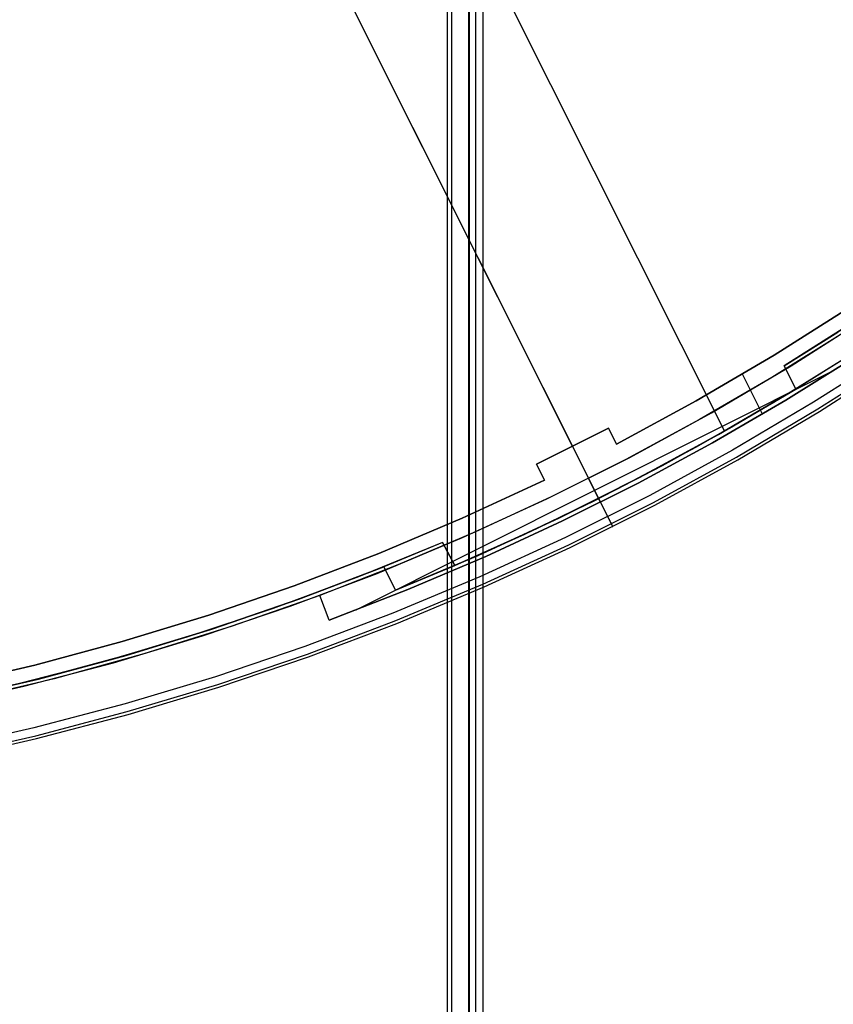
# Model space of a CAD drawing. Header units: millimetres. Extents: x 6049 to 7254, y -11340 to -10297.
# Tile 41 of 237: x 6687 to 6733, y -10844 to -10789. Entities that reach past the tile are written whole.
import ezdxf

# ---------------------------------------------------------------- set-up
doc = ezdxf.new("R2010")
doc.units = ezdxf.units.MM
doc.layers.add('color', color=7, linetype='Continuous')
doc.layers.add('luz', color=7, linetype='Continuous')

msp = doc.modelspace()

# ---------------------------------------------------------------- linework, layer by layer
at = {"color": 8, "true_color": 0x7f7f7f}
for p, q in [((6710.989, -11340.096, 49.496), (6710.989, -10710.096, 49.496)), ((6711.214, -10710.096, 49.471), (6711.214, -11340.096, 49.471)), ((6712.188, -11340.096, 50.246), (6712.188, -10710.096, 50.246)), ((6712.226, -11340.096, 54.855), (6712.226, -10710.096, 54.855)), ((6712.582, -11340.096, 51.951), (6712.582, -10710.096, 51.951)), ((6712.967, -10710.096, 54.485), (6712.967, -11340.096, 54.485)), ((6712.976, -11340.096, 53.656), (6712.976, -10710.096, 53.656))]:
    msp.add_line(p, q, dxfattribs=at)
at = {"layer": 'color', "color": 254, "true_color": 0xcad1ee}
for p, q in [((6679.032, -10734.713, 26.2), (6717.971, -10812.41, -10.843)), ((6685.263, -10747.147, 22.446), (6719.939, -10816.336, -10.541)), ((6729.22, -10807.318, -11.269), (6733.487, -10804.616, -11.269)), ((6729.22, -10807.318, -11.269), (6733.487, -10804.616, -11.269)), ((6729.22, -10807.318, -30.6), (6733.487, -10804.616, -30.6)), ((6733.487, -10804.616, -20.935), (6729.22, -10807.318, -20.935)), ((6729.22, -10807.318, -30.6), (6733.487, -10804.616, -30.6)), ((6730.176, -10807.905, -35.8), (6734.541, -10805.119, -35.8)), ((6730.176, -10807.905, -35.8), (6734.541, -10805.119, -35.8)), ((6733.066, -10806.084, -34.1), (6729.101, -10808.56, -34.1)), ((6733.066, -10806.084, -34.1), (6729.101, -10808.56, -34.1)), ((6724.863, -10809.874, -11.269), (6729.22, -10807.318, -11.269)), ((6724.863, -10809.874, -11.269), (6729.22, -10807.318, -11.269)), ((6724.863, -10809.874, -30.6), (6729.22, -10807.318, -30.6)), ((6729.22, -10807.318, -20.935), (6724.863, -10809.874, -20.935)), ((6724.863, -10809.874, -30.6), (6729.22, -10807.318, -30.6)), ((6733.871, -10807.33, -30.6), (6729.867, -10809.83, -30.6)), ((6733.871, -10807.33, -30.6), (6729.867, -10809.83, -30.6)), ((6729.867, -10809.83, -34.1), (6733.871, -10807.33, -34.1)), ((6733.871, -10807.33, -32.35), (6729.867, -10809.83, -32.35)), ((6729.867, -10809.83, -34.1), (6733.871, -10807.33, -34.1)), ((6735.863, -10807.113, -10.541), (6731.428, -10809.944, -10.541)), ((6735.863, -10807.113, -10.541), (6731.428, -10809.944, -10.541)), ((6725.718, -10810.539, -35.8), (6730.176, -10807.905, -35.8)), ((6725.718, -10810.539, -35.8), (6730.176, -10807.905, -35.8)), ((6731.66, -10810.32, -10.91), (6736.107, -10807.481, -10.91)), ((6731.747, -10810.461, -11.461), (6736.198, -10807.62, -11.461)), ((6731.747, -10810.461, -35.8), (6736.198, -10807.62, -35.8)), ((6731.747, -10810.461, -11.461), (6736.198, -10807.62, -11.461)), ((6731.747, -10810.461, -35.8), (6736.198, -10807.62, -35.8)), ((6731.747, -10810.461, -23.63), (6736.198, -10807.62, -23.63)), ((6732.522, -10808.192, -34.1), (6705.882, -10821.542, -34.1)), ((6728.575, -10810.6, -30.6), (6727.46, -10808.375, -30.6)), ((6729.101, -10808.56, -34.1), (6725.06, -10810.91, -34.1)), ((6729.101, -10808.56, -34.1), (6725.06, -10810.91, -34.1)), ((6720.423, -10812.28, -11.269), (6724.863, -10809.874, -11.269)), ((6720.423, -10812.28, -11.269), (6724.863, -10809.874, -11.269)), ((6720.423, -10812.28, -30.6), (6724.863, -10809.874, -30.6)), ((6724.863, -10809.874, -20.935), (6720.423, -10812.28, -20.935)), ((6720.423, -10812.28, -30.6), (6724.863, -10809.874, -30.6)), ((6729.867, -10809.83, -30.6), (6725.786, -10812.204, -30.6)), ((6729.867, -10809.83, -30.6), (6725.786, -10812.204, -30.6)), ((6725.786, -10812.204, -34.1), (6729.867, -10809.83, -34.1)), ((6729.867, -10809.83, -32.35), (6725.786, -10812.204, -32.35)), ((6725.786, -10812.204, -34.1), (6729.867, -10809.83, -34.1)), ((6731.428, -10809.944, -10.541), (6726.899, -10812.619, -10.541)), ((6731.428, -10809.944, -10.541), (6726.899, -10812.619, -10.541)), ((6721.171, -10813.018, -35.8), (6725.718, -10810.539, -35.8)), ((6721.171, -10813.018, -35.8), (6725.718, -10810.539, -35.8)), ((6727.117, -10813.004, -10.91), (6731.66, -10810.32, -10.91)), ((6727.199, -10813.148, -11.461), (6731.747, -10810.461, -11.461)), ((6727.199, -10813.148, -35.8), (6731.747, -10810.461, -35.8)), ((6727.199, -10813.148, -11.461), (6731.747, -10810.461, -11.461)), ((6727.199, -10813.148, -35.8), (6731.747, -10810.461, -35.8)), ((6727.199, -10813.148, -23.63), (6731.747, -10810.461, -23.63)), ((6725.06, -10810.91, -34.1), (6720.948, -10813.134, -34.1)), ((6725.06, -10810.91, -34.1), (6720.948, -10813.134, -34.1)), ((6715.951, -10813.403, -10.843), (6719.974, -10811.386, -10.843)), ((6715.951, -10813.403, -10.843), (6719.974, -10811.386, -10.843)), ((6715.951, -10813.403, -30.6), (6719.974, -10811.386, -30.6)), ((6719.974, -10811.386, -20.721), (6715.951, -10813.403, -20.721)), ((6715.951, -10813.403, -30.6), (6719.974, -10811.386, -30.6)), ((6719.974, -10811.386, -10.843), (6720.423, -10812.28, -11.269)), ((6719.974, -10811.386, -30.6), (6719.974, -10811.386, -10.843)), ((6719.974, -10811.386, -30.6), (6720.423, -10812.28, -30.6)), ((6719.974, -10811.386, -30.6), (6719.974, -10811.386, -10.843)), ((6719.974, -10811.386, -30.6), (6720.423, -10812.28, -30.6)), ((6719.974, -10811.386, -10.843), (6720.423, -10812.28, -11.269)), ((6720.423, -10812.28, -20.721), (6719.974, -10811.386, -20.721)), ((6720.199, -10811.833, -30.6), (6720.199, -10811.833, -11.056)), ((6720.423, -10812.28, -11.269), (6720.423, -10812.28, -30.6)), ((6720.423, -10812.28, -11.269), (6720.423, -10812.28, -30.6)), ((6725.786, -10812.204, -30.6), (6721.633, -10814.45, -30.6)), ((6725.786, -10812.204, -30.6), (6721.633, -10814.45, -30.6)), ((6721.633, -10814.45, -34.1), (6725.786, -10812.204, -34.1)), ((6725.786, -10812.204, -32.35), (6721.633, -10814.45, -32.35)), ((6721.633, -10814.45, -34.1), (6725.786, -10812.204, -34.1)), ((6717.971, -10812.41, -10.843), (6717.971, -10812.41, -30.6)), ((6726.899, -10812.619, -10.541), (6722.28, -10815.137, -10.541)), ((6726.899, -10812.619, -10.541), (6722.28, -10815.137, -10.541)), ((6716.4, -10814.297, -11.269), (6715.951, -10813.403, -10.843)), ((6715.951, -10813.403, -10.843), (6715.951, -10813.403, -30.6)), ((6716.4, -10814.297, -30.6), (6715.951, -10813.403, -30.6)), ((6715.951, -10813.403, -10.843), (6715.951, -10813.403, -30.6)), ((6716.4, -10814.297, -30.6), (6715.951, -10813.403, -30.6)), ((6716.4, -10814.297, -11.269), (6715.951, -10813.403, -10.843)), ((6715.951, -10813.403, -20.721), (6716.4, -10814.297, -20.721)), ((6716.542, -10815.338, -35.8), (6721.171, -10813.018, -35.8)), ((6716.542, -10815.338, -35.8), (6721.171, -10813.018, -35.8)), ((6720.948, -10813.134, -34.1), (6716.769, -10815.229, -34.1)), ((6720.948, -10813.134, -34.1), (6716.769, -10815.229, -34.1)), ((6722.485, -10815.529, -10.91), (6727.117, -10813.004, -10.91)), ((6722.562, -10815.676, -11.461), (6727.199, -10813.148, -11.461)), ((6722.562, -10815.676, -35.8), (6727.199, -10813.148, -35.8)), ((6722.562, -10815.676, -11.461), (6727.199, -10813.148, -11.461)), ((6722.562, -10815.676, -35.8), (6727.199, -10813.148, -35.8)), ((6722.562, -10815.676, -23.63), (6727.199, -10813.148, -23.63)), ((6716.176, -10813.85, -30.6), (6716.176, -10813.85, -11.056)), ((6711.814, -10816.414, -11.269), (6716.4, -10814.297, -11.269)), ((6711.814, -10816.414, -11.269), (6716.4, -10814.297, -11.269)), ((6711.814, -10816.414, -30.6), (6716.4, -10814.297, -30.6)), ((6716.4, -10814.297, -20.935), (6711.814, -10816.414, -20.935)), ((6711.814, -10816.414, -30.6), (6716.4, -10814.297, -30.6)), ((6716.4, -10814.297, -30.6), (6716.4, -10814.297, -11.269)), ((6716.4, -10814.297, -30.6), (6716.4, -10814.297, -11.269)), ((6721.633, -10814.45, -30.6), (6717.413, -10816.565, -30.6)), ((6721.633, -10814.45, -30.6), (6717.413, -10816.565, -30.6)), ((6717.413, -10816.565, -34.1), (6721.633, -10814.45, -34.1)), ((6721.633, -10814.45, -32.35), (6717.413, -10816.565, -32.35)), ((6717.413, -10816.565, -34.1), (6721.633, -10814.45, -34.1)), ((6718.867, -10814.198, -34.1), (6718.867, -10814.198, -35.8)), ((6720.211, -10816.88, -35.8), (6718.867, -10814.198, -35.8)), ((6719.531, -10815.524, -34.1), (6718.867, -10814.198, -34.1)), ((6711.835, -10817.497, -35.8), (6716.542, -10815.338, -35.8)), ((6711.835, -10817.497, -35.8), (6716.542, -10815.338, -35.8)), ((6716.769, -10815.229, -34.1), (6712.526, -10817.192, -34.1)), ((6716.769, -10815.229, -34.1), (6712.526, -10817.192, -34.1)), ((6722.28, -10815.137, -10.541), (6717.577, -10817.495, -10.541)), ((6722.28, -10815.137, -10.541), (6717.577, -10817.495, -10.541)), ((6717.768, -10817.893, -10.91), (6722.485, -10815.529, -10.91)), ((6719.531, -10815.524, -30.6), (6719.531, -10815.524, -34.1)), ((6717.84, -10818.043, -11.461), (6722.562, -10815.676, -11.461)), ((6717.84, -10818.043, -35.8), (6722.562, -10815.676, -35.8)), ((6717.84, -10818.043, -11.461), (6722.562, -10815.676, -11.461)), ((6717.84, -10818.043, -35.8), (6722.562, -10815.676, -35.8)), ((6717.84, -10818.043, -23.63), (6722.562, -10815.676, -23.63)), ((6707.159, -10818.374, -11.269), (6711.814, -10816.414, -11.269)), ((6707.159, -10818.374, -11.269), (6711.814, -10816.414, -11.269)), ((6707.159, -10818.374, -30.6), (6711.814, -10816.414, -30.6)), ((6711.814, -10816.414, -20.935), (6707.159, -10818.374, -20.935)), ((6707.159, -10818.374, -30.6), (6711.814, -10816.414, -30.6)), ((6717.413, -10816.565, -30.6), (6713.128, -10818.548, -30.6)), ((6717.413, -10816.565, -30.6), (6713.128, -10818.548, -30.6)), ((6713.128, -10818.548, -34.1), (6717.413, -10816.565, -34.1)), ((6717.413, -10816.565, -32.35), (6713.128, -10818.548, -32.35)), ((6713.128, -10818.548, -34.1), (6717.413, -10816.565, -34.1)), ((6719.939, -10816.336, -10.541), (6719.953, -10816.364, -10.555)), ((6719.953, -10816.364, -10.555), (6719.966, -10816.392, -10.57)), ((6719.966, -10816.392, -10.57), (6719.98, -10816.419, -10.586)), ((6719.98, -10816.419, -10.586), (6719.993, -10816.446, -10.603)), ((6719.993, -10816.446, -10.603), (6720.006, -10816.472, -10.621)), ((6720.006, -10816.472, -10.621), (6720.019, -10816.497, -10.641)), ((6720.019, -10816.497, -10.641), (6720.032, -10816.522, -10.661)), ((6720.032, -10816.522, -10.661), (6720.044, -10816.546, -10.682)), ((6720.044, -10816.546, -10.682), (6720.056, -10816.57, -10.704)), ((6720.056, -10816.57, -10.704), (6720.067, -10816.593, -10.727)), ((6720.067, -10816.593, -10.727), (6720.078, -10816.615, -10.75)), ((6720.078, -10816.615, -10.75), (6720.089, -10816.636, -10.775)), ((6720.089, -10816.636, -10.775), (6720.099, -10816.657, -10.8)), ((6720.099, -10816.657, -10.8), (6720.109, -10816.677, -10.827)), ((6720.109, -10816.677, -10.827), (6720.119, -10816.696, -10.854)), ((6720.119, -10816.696, -10.854), (6720.128, -10816.714, -10.881)), ((6720.128, -10816.714, -10.881), (6720.137, -10816.732, -10.91)), ((6720.137, -10816.732, -10.91), (6720.145, -10816.748, -10.938)), ((6720.145, -10816.748, -10.938), (6720.153, -10816.764, -10.968)), ((6712.526, -10817.192, -34.1), (6708.225, -10819.022, -34.1)), ((6712.526, -10817.192, -34.1), (6708.225, -10819.022, -34.1)), ((6720.153, -10816.764, -10.968), (6720.16, -10816.778, -10.998)), ((6720.16, -10816.778, -10.998), (6720.167, -10816.792, -11.029)), ((6720.167, -10816.792, -11.029), (6720.173, -10816.805, -11.06)), ((6720.173, -10816.805, -11.06), (6720.179, -10816.817, -11.092)), ((6720.179, -10816.817, -11.092), (6720.185, -10816.828, -11.124)), ((6720.185, -10816.828, -11.124), (6720.19, -10816.837, -11.157)), ((6720.19, -10816.837, -11.157), (6720.194, -10816.846, -11.189)), ((6720.194, -10816.846, -11.189), (6720.198, -10816.854, -11.223)), ((6720.198, -10816.854, -11.223), (6720.201, -10816.861, -11.256)), ((6720.201, -10816.861, -11.256), (6720.204, -10816.867, -11.29)), ((6720.204, -10816.867, -11.29), (6720.207, -10816.871, -11.324)), ((6720.207, -10816.871, -11.324), (6720.208, -10816.875, -11.358)), ((6720.208, -10816.875, -11.358), (6720.21, -10816.878, -11.392)), ((6720.21, -10816.878, -11.392), (6720.211, -10816.879, -11.426)), ((6720.211, -10816.879, -11.426), (6720.211, -10816.88, -11.461)), ((6720.211, -10816.88, -35.8), (6720.211, -10816.88, -11.461)), ((6707.057, -10819.492, -35.8), (6711.835, -10817.497, -35.8)), ((6707.057, -10819.492, -35.8), (6711.835, -10817.497, -35.8)), ((6717.577, -10817.495, -10.541), (6712.795, -10819.688, -10.541)), ((6717.577, -10817.495, -10.541), (6712.795, -10819.688, -10.541)), ((6702.44, -10820.176, -11.269), (6707.159, -10818.374, -11.269)), ((6702.44, -10820.176, -11.269), (6707.159, -10818.374, -11.269)), ((6702.44, -10820.176, -30.6), (6707.159, -10818.374, -30.6)), ((6707.159, -10818.374, -20.935), (6702.44, -10820.176, -20.935)), ((6702.44, -10820.176, -30.6), (6707.159, -10818.374, -30.6)), ((6712.972, -10820.093, -10.91), (6717.768, -10817.893, -10.91)), ((6713.039, -10820.245, -11.461), (6717.84, -10818.043, -11.461)), ((6713.039, -10820.245, -35.8), (6717.84, -10818.043, -35.8)), ((6713.039, -10820.245, -11.461), (6717.84, -10818.043, -11.461)), ((6713.039, -10820.245, -35.8), (6717.84, -10818.043, -35.8)), ((6713.039, -10820.245, -23.63), (6717.84, -10818.043, -23.63)), ((6713.128, -10818.548, -30.6), (6708.784, -10820.396, -30.6)), ((6713.128, -10818.548, -30.6), (6708.784, -10820.396, -30.6)), ((6708.784, -10820.396, -34.1), (6713.128, -10818.548, -34.1)), ((6713.128, -10818.548, -32.35), (6708.784, -10820.396, -32.35)), ((6708.784, -10820.396, -34.1), (6713.128, -10818.548, -34.1)), ((6702.213, -10821.321, -35.8), (6707.057, -10819.492, -35.8)), ((6702.213, -10821.321, -35.8), (6707.057, -10819.492, -35.8)), ((6708.225, -10819.022, -34.1), (6703.868, -10820.717, -34.1)), ((6708.225, -10819.022, -34.1), (6703.868, -10820.717, -34.1)), ((6712.795, -10819.688, -10.541), (6707.94, -10821.715, -10.541)), ((6712.795, -10819.688, -10.541), (6707.94, -10821.715, -10.541)), ((6697.663, -10821.817, -11.269), (6702.44, -10820.176, -11.269)), ((6697.663, -10821.817, -11.269), (6702.44, -10820.176, -11.269)), ((6697.663, -10821.817, -30.6), (6702.44, -10820.176, -30.6)), ((6702.44, -10820.176, -20.935), (6697.663, -10821.817, -20.935)), ((6697.663, -10821.817, -30.6), (6702.44, -10820.176, -30.6)), ((6708.784, -10820.396, -30.6), (6704.384, -10822.108, -30.6)), ((6708.784, -10820.396, -30.6), (6704.384, -10822.108, -30.6)), ((6704.384, -10822.108, -34.1), (6708.784, -10820.396, -34.1)), ((6708.784, -10820.396, -32.35), (6704.384, -10822.108, -32.35)), ((6704.384, -10822.108, -34.1), (6708.784, -10820.396, -34.1)), ((6708.104, -10822.126, -10.91), (6712.972, -10820.093, -10.91)), ((6708.165, -10822.28, -11.461), (6713.039, -10820.245, -11.461)), ((6708.165, -10822.28, -35.8), (6713.039, -10820.245, -35.8)), ((6708.165, -10822.28, -11.461), (6713.039, -10820.245, -11.461)), ((6708.165, -10822.28, -35.8), (6713.039, -10820.245, -35.8)), ((6708.165, -10822.28, -23.63), (6713.039, -10820.245, -23.63)), ((6703.868, -10820.717, -30.6), (6698.98, -10822.436, -30.6)), ((6703.868, -10820.717, -33.2), (6698.98, -10822.436, -33.2)), ((6703.868, -10820.717, -30.6), (6698.98, -10822.436, -30.6)), ((6703.868, -10820.717, -34.1), (6703.868, -10820.717, -30.6)), ((6704.384, -10822.108, -30.6), (6703.868, -10820.717, -30.6)), ((6703.868, -10820.717, -34.1), (6703.868, -10820.717, -30.6)), ((6704.384, -10822.108, -34.1), (6703.868, -10820.717, -34.1)), ((6704.384, -10822.108, -30.6), (6703.868, -10820.717, -30.6)), ((6704.384, -10822.108, -32.35), (6703.868, -10820.717, -32.35)), ((6704.384, -10822.108, -34.1), (6703.868, -10820.717, -34.1)), ((6697.308, -10822.982, -35.8), (6702.213, -10821.321, -35.8)), ((6697.308, -10822.982, -35.8), (6702.213, -10821.321, -35.8)), ((6704.126, -10821.412, -34.1), (6704.126, -10821.412, -30.6)), ((6692.834, -10823.294, -11.269), (6697.663, -10821.817, -11.269)), ((6692.834, -10823.294, -11.269), (6697.663, -10821.817, -11.269)), ((6692.834, -10823.294, -30.6), (6697.663, -10821.817, -30.6)), ((6697.663, -10821.817, -20.935), (6692.834, -10823.294, -20.935)), ((6692.834, -10823.294, -30.6), (6697.663, -10821.817, -30.6)), ((6707.94, -10821.715, -10.541), (6703.019, -10823.573, -10.541)), ((6707.94, -10821.715, -10.541), (6703.019, -10823.573, -10.541)), ((6703.168, -10823.989, -10.91), (6708.104, -10822.126, -10.91)), ((6704.384, -10822.108, -30.6), (6704.384, -10822.108, -34.1)), ((6704.384, -10822.108, -30.6), (6704.384, -10822.108, -34.1)), ((6698.98, -10822.436, -30.6), (6694.036, -10823.986, -30.6)), ((6698.98, -10822.436, -33.2), (6694.036, -10823.986, -33.2)), ((6698.98, -10822.436, -30.6), (6694.036, -10823.986, -30.6)), ((6703.224, -10824.145, -11.461), (6708.165, -10822.28, -11.461)), ((6703.224, -10824.145, -35.8), (6708.165, -10822.28, -35.8)), ((6703.224, -10824.145, -11.461), (6708.165, -10822.28, -11.461)), ((6703.224, -10824.145, -35.8), (6708.165, -10822.28, -35.8)), ((6703.224, -10824.145, -23.63), (6708.165, -10822.28, -23.63)), ((6687.957, -10824.608, -11.269), (6692.834, -10823.294, -11.269)), ((6687.957, -10824.608, -11.269), (6692.834, -10823.294, -11.269)), ((6687.957, -10824.608, -30.6), (6692.834, -10823.294, -30.6)), ((6692.834, -10823.294, -20.935), (6687.957, -10824.608, -20.935)), ((6687.957, -10824.608, -30.6), (6692.834, -10823.294, -30.6)), ((6692.349, -10824.472, -35.8), (6697.308, -10822.982, -35.8)), ((6692.349, -10824.472, -35.8), (6697.308, -10822.982, -35.8)), ((6703.019, -10823.573, -10.541), (6698.036, -10825.26, -10.541)), ((6703.019, -10823.573, -10.541), (6698.036, -10825.26, -10.541)), ((6694.036, -10823.986, -30.6), (6689.042, -10825.364, -30.6)), ((6694.036, -10823.986, -33.2), (6689.042, -10825.364, -33.2)), ((6694.036, -10823.986, -30.6), (6689.042, -10825.364, -30.6)), ((6698.17, -10825.681, -10.91), (6703.168, -10823.989, -10.91)), ((6698.221, -10825.839, -11.461), (6703.224, -10824.145, -11.461)), ((6698.221, -10825.839, -35.8), (6703.224, -10824.145, -35.8)), ((6698.221, -10825.839, -11.461), (6703.224, -10824.145, -11.461)), ((6698.221, -10825.839, -35.8), (6703.224, -10824.145, -35.8)), ((6698.221, -10825.839, -23.63), (6703.224, -10824.145, -23.63)), ((6683.038, -10825.755, -11.269), (6687.957, -10824.608, -11.269)), ((6683.038, -10825.755, -11.269), (6687.957, -10824.608, -11.269)), ((6683.038, -10825.755, -30.6), (6687.957, -10824.608, -30.6)), ((6687.957, -10824.608, -20.935), (6683.038, -10825.755, -20.935)), ((6683.038, -10825.755, -30.6), (6687.957, -10824.608, -30.6)), ((6687.341, -10825.79, -35.8), (6692.349, -10824.472, -35.8)), ((6687.341, -10825.79, -35.8), (6692.349, -10824.472, -35.8)), ((6689.042, -10825.364, -30.6), (6684.002, -10826.568, -30.6)), ((6689.042, -10825.364, -33.2), (6684.002, -10826.568, -33.2)), ((6689.042, -10825.364, -30.6), (6684.002, -10826.568, -30.6)), ((6698.036, -10825.26, -10.541), (6692.998, -10826.774, -10.541)), ((6698.036, -10825.26, -10.541), (6692.998, -10826.774, -10.541)), ((6682.291, -10826.935, -35.8), (6687.341, -10825.79, -35.8)), ((6682.291, -10826.935, -35.8), (6687.341, -10825.79, -35.8)), ((6693.118, -10827.2, -10.91), (6698.17, -10825.681, -10.91)), ((6693.163, -10827.36, -11.461), (6698.221, -10825.839, -11.461)), ((6693.163, -10827.36, -35.8), (6698.221, -10825.839, -35.8)), ((6693.163, -10827.36, -11.461), (6698.221, -10825.839, -11.461)), ((6693.163, -10827.36, -35.8), (6698.221, -10825.839, -35.8)), ((6693.163, -10827.36, -23.63), (6698.221, -10825.839, -23.63)), ((6692.998, -10826.774, -10.541), (6687.91, -10828.114, -10.541)), ((6692.998, -10826.774, -10.541), (6687.91, -10828.114, -10.541)), ((6688.016, -10828.543, -10.91), (6693.118, -10827.2, -10.91)), ((6688.055, -10828.704, -11.461), (6693.163, -10827.36, -11.461)), ((6688.055, -10828.704, -35.8), (6693.163, -10827.36, -35.8)), ((6688.055, -10828.704, -11.461), (6693.163, -10827.36, -11.461)), ((6688.055, -10828.704, -35.8), (6693.163, -10827.36, -35.8)), ((6688.055, -10828.704, -23.63), (6693.163, -10827.36, -23.63)), ((6687.91, -10828.114, -10.541), (6682.78, -10829.277, -10.541)), ((6687.91, -10828.114, -10.541), (6682.78, -10829.277, -10.541)), ((6682.87, -10829.71, -10.91), (6688.016, -10828.543, -10.91)), ((6682.904, -10829.872, -11.461), (6688.055, -10828.704, -11.461)), ((6682.904, -10829.872, -35.8), (6688.055, -10828.704, -35.8)), ((6682.904, -10829.872, -11.461), (6688.055, -10828.704, -11.461)), ((6682.904, -10829.872, -35.8), (6688.055, -10828.704, -35.8)), ((6682.904, -10829.872, -23.63), (6688.055, -10828.704, -23.63))]:
    msp.add_line(p, q, dxfattribs=at)
at = {"layer": 'luz', "color": 254, "true_color": 0xcad1ee}
for p, q in [((6590.973, -10541.555, -31.05), (6726.446, -10811.563, -31.05)), ((6590.973, -10541.555, -32.55), (6726.446, -10811.563, -32.55)), ((6734.058, -10805.199, -31.05), (6729.776, -10807.916, -31.05)), ((6729.776, -10807.916, -31.8), (6734.058, -10805.199, -31.8)), ((6729.776, -10807.916, -32.55), (6732.784, -10806.028, -32.55)), ((6733.467, -10807.313, -34.05), (6729.213, -10809.95, -34.05)), ((6733.467, -10807.313, -33.3), (6729.213, -10809.95, -33.3)), ((6733.467, -10807.313, -32.55), (6730.429, -10809.216, -32.55)), ((6729.776, -10807.916, -31.05), (6730.429, -10809.216, -31.05)), ((6729.776, -10807.916, -31.05), (6729.776, -10807.916, -32.55)), ((6730.429, -10809.216, -32.55), (6729.776, -10807.916, -32.55)), ((6729.776, -10807.916, -31.8), (6730.429, -10809.216, -31.8)), ((6730.103, -10808.566, -32.55), (6730.103, -10808.566, -31.05)), ((6730.429, -10809.216, -31.05), (6726.113, -10811.752, -31.05)), ((6726.113, -10811.752, -31.8), (6730.429, -10809.216, -31.8)), ((6730.429, -10809.216, -32.55), (6726.737, -10811.397, -32.55)), ((6726.737, -10811.397, -32.55), (6730.429, -10809.216, -32.55)), ((6730.429, -10809.216, -32.55), (6730.429, -10809.216, -31.05)), ((6729.213, -10809.95, -34.05), (6724.873, -10812.445, -34.05)), ((6729.213, -10809.95, -33.3), (6724.873, -10812.445, -33.3)), ((6726.113, -10811.752, -31.05), (6721.716, -10814.143, -31.05)), ((6721.716, -10814.143, -31.8), (6726.113, -10811.752, -31.8)), ((6726.737, -10811.397, -32.55), (6722.984, -10813.473, -32.55)), ((6722.984, -10813.473, -32.55), (6726.737, -10811.397, -32.55)), ((6724.873, -10812.445, -34.05), (6720.454, -10814.796, -34.05)), ((6724.873, -10812.445, -33.3), (6720.454, -10814.796, -33.3)), ((6722.984, -10813.473, -32.55), (6719.174, -10815.442, -32.55)), ((6719.174, -10815.442, -32.55), (6722.984, -10813.473, -32.55)), ((6722.673, -10813.639, -32.55), (6722.673, -10813.639, -34.05)), ((6721.716, -10814.143, -31.05), (6717.242, -10816.388, -31.05)), ((6717.242, -10816.388, -31.8), (6721.716, -10814.143, -31.8)), ((6720.454, -10814.796, -34.05), (6715.959, -10816.998, -34.05)), ((6720.454, -10814.796, -33.3), (6715.959, -10816.998, -33.3)), ((6719.174, -10815.442, -32.55), (6715.309, -10817.301, -32.55)), ((6715.309, -10817.301, -32.55), (6719.174, -10815.442, -32.55)), ((6719.488, -10815.284, -32.55), (6719.488, -10815.284, -31.05)), ((6717.242, -10816.388, -31.05), (6712.696, -10818.484, -31.05)), ((6712.696, -10818.484, -31.8), (6717.242, -10816.388, -31.8)), ((6715.959, -10816.998, -34.05), (6711.394, -10819.051, -34.05)), ((6715.959, -10816.998, -33.3), (6711.394, -10819.051, -33.3)), ((6710.711, -10817.766, -34.05), (6706.018, -10819.686, -34.05)), ((6710.711, -10817.766, -33.3), (6706.018, -10819.686, -33.3)), ((6710.711, -10817.766, -32.55), (6707.431, -10819.127, -32.55)), ((6710.711, -10817.766, -34.05), (6710.711, -10817.766, -32.55)), ((6711.394, -10819.051, -32.55), (6710.711, -10817.766, -32.55)), ((6711.394, -10819.051, -34.05), (6710.711, -10817.766, -34.05)), ((6710.711, -10817.766, -33.3), (6711.394, -10819.051, -33.3)), ((6715.309, -10817.301, -32.55), (6711.394, -10819.051, -32.55)), ((6711.394, -10819.051, -32.55), (6715.309, -10817.301, -32.55)), ((6712.696, -10818.484, -31.05), (6708.084, -10820.428, -31.05)), ((6708.084, -10820.428, -31.8), (6712.696, -10818.484, -31.8)), ((6711.052, -10818.409, -34.05), (6711.052, -10818.409, -32.55)), ((6707.431, -10819.127, -32.55), (6702.637, -10820.956, -32.55)), ((6702.637, -10820.956, -32.55), (6707.431, -10819.127, -32.55)), ((6707.431, -10819.127, -31.05), (6702.694, -10820.935, -31.05)), ((6702.694, -10820.935, -31.8), (6707.431, -10819.127, -31.8)), ((6708.084, -10820.428, -31.05), (6707.431, -10819.127, -31.05)), ((6707.431, -10819.127, -32.55), (6707.431, -10819.127, -31.05)), ((6707.431, -10819.127, -32.55), (6708.084, -10820.428, -32.55)), ((6707.431, -10819.127, -31.8), (6708.084, -10820.428, -31.8)), ((6708.084, -10820.428, -32.55), (6711.394, -10819.051, -32.55)), ((6711.394, -10819.051, -34.05), (6711.394, -10819.051, -32.55)), ((6706.018, -10819.686, -34.05), (6701.262, -10821.446, -34.05)), ((6706.018, -10819.686, -33.3), (6701.262, -10821.446, -33.3)), ((6707.758, -10819.777, -32.55), (6707.758, -10819.777, -31.05)), ((6708.084, -10820.428, -32.55), (6708.084, -10820.428, -31.05)), ((6702.637, -10820.956, -32.55), (6697.783, -10822.619, -32.55)), ((6697.783, -10822.619, -32.55), (6702.637, -10820.956, -32.55)), ((6702.694, -10820.935, -31.05), (6697.898, -10822.581, -31.05)), ((6697.898, -10822.581, -31.8), (6702.694, -10820.935, -31.8)), ((6701.262, -10821.446, -34.05), (6696.45, -10823.043, -34.05)), ((6701.262, -10821.446, -33.3), (6696.45, -10823.043, -33.3)), ((6697.783, -10822.619, -32.55), (6692.874, -10824.115, -32.55)), ((6692.874, -10824.115, -32.55), (6697.783, -10822.619, -32.55)), ((6697.898, -10822.581, -31.05), (6693.049, -10824.065, -31.05)), ((6693.049, -10824.065, -31.8), (6697.898, -10822.581, -31.8)), ((6696.45, -10823.043, -34.05), (6691.586, -10824.477, -34.05)), ((6696.45, -10823.043, -33.3), (6691.586, -10824.477, -33.3)), ((6692.874, -10824.115, -32.55), (6687.917, -10825.442, -32.55)), ((6687.917, -10825.442, -32.55), (6692.874, -10824.115, -32.55)), ((6693.049, -10824.065, -31.05), (6688.153, -10825.383, -31.05)), ((6688.153, -10825.383, -31.8), (6693.049, -10824.065, -31.8)), ((6691.586, -10824.477, -34.05), (6686.677, -10825.746, -34.05)), ((6691.586, -10824.477, -33.3), (6686.677, -10825.746, -33.3)), ((6687.917, -10825.442, -32.55), (6682.918, -10826.599, -32.55)), ((6682.918, -10826.599, -32.55), (6687.917, -10825.442, -32.55)), ((6688.153, -10825.383, -31.05), (6683.215, -10826.535, -31.05)), ((6683.215, -10826.535, -31.8), (6688.153, -10825.383, -31.8))]:
    msp.add_line(p, q, dxfattribs=at)

doc.saveas('drawing.dxf')
